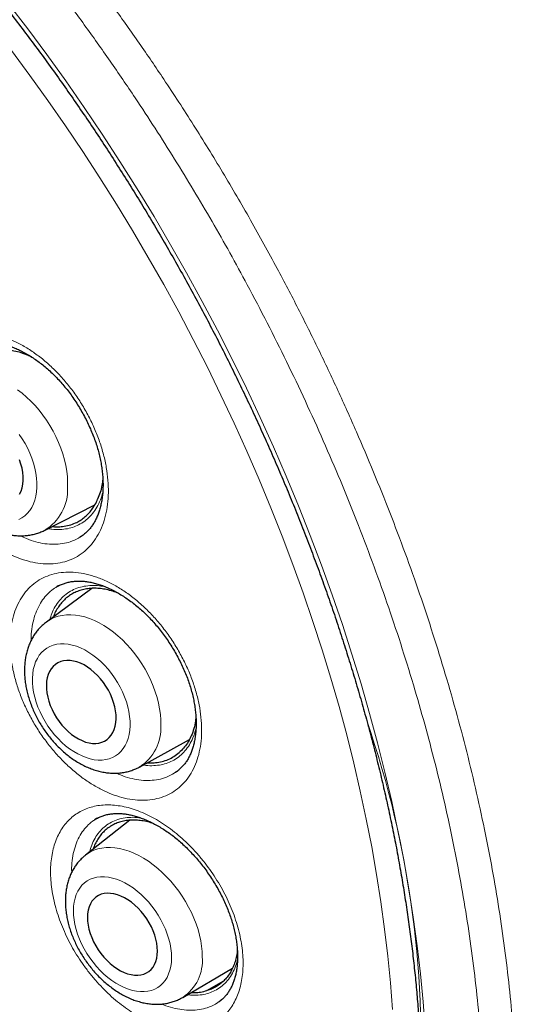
# Model space of a CAD drawing. Header units: millimetres. Extents: x 8 to 869, y 12 to 834.
# Tile 183 of 217: x 680.8 to 687.49, y 419.35 to 432.58. Entities that reach past the tile are written whole.
import ezdxf

# ---------------------------------------------------------------- set-up
doc = ezdxf.new("R2010")
doc.units = ezdxf.units.MM

msp = doc.modelspace()

# ---------------------------------------------------------------- linework, layer by layer
at = {"color": 7, "linetype": 'Continuous', "lineweight": 30}
for p, q in [((680.918, 428.072), (680.953, 428.057)), ((681.133, 425.721), (681.81, 426.064)), ((681.615, 425.632), (681.629, 425.641)), ((681.768, 424.942), (681.159, 424.489)), ((682.409, 422.541), (683.081, 422.91)), ((682.281, 421.825), (681.685, 421.356)), ((682.991, 419.445), (683.66, 419.838)), ((683.317, 419.537), (683.543, 419.668))]:
    msp.add_line(p, q, dxfattribs=at)
at = {"color": 252, "linetype": 'Continuous', "lineweight": 0}
for p, q in [((681.613, 425.632), (681.593, 425.618)), ((682.916, 422.485), (682.856, 422.444)), ((683.494, 419.398), (683.43, 419.355))]:
    msp.add_line(p, q, dxfattribs=at)
at = {"color": 252, "linetype": 'Continuous', "lineweight": 0, "flags": 128}
for points in [[(680.648, 432.803), (680.909, 432.461), (681.166, 432.115), (681.419, 431.763), (681.666, 431.406), (681.909, 431.045), (682.147, 430.68), (682.379, 430.31), (682.606, 429.937), (682.828, 429.56), (683.043, 429.18), (683.253, 428.797), (683.457, 428.411), (683.654, 428.022), (683.846, 427.631), (684.031, 427.239), (684.209, 426.844), (684.381, 426.448), (684.546, 426.051), (684.704, 425.653), (684.855, 425.255), (684.999, 424.856), (685.136, 424.456), (685.265, 424.058), (685.387, 423.659), (685.502, 423.262), (685.609, 422.865), (685.708, 422.47), (685.8, 422.076), (685.883, 421.684), (685.96, 421.294), (686.028, 420.906), (686.088, 420.522), (686.14, 420.14), (686.185, 419.761), (686.221, 419.385), (686.249, 419.013)], [(685.808, 419.283), (685.781, 419.639), (685.746, 419.999), (685.704, 420.362), (685.653, 420.728), (685.596, 421.097), (685.53, 421.468), (685.457, 421.842), (685.377, 422.217), (685.289, 422.594), (685.194, 422.973), (685.091, 423.353), (684.982, 423.734), (684.865, 424.116), (684.741, 424.498), (684.61, 424.88), (684.472, 425.263), (684.327, 425.645), (684.176, 426.026), (684.018, 426.406), (683.853, 426.786), (683.682, 427.164), (683.505, 427.54), (683.322, 427.914), (683.132, 428.287), (682.937, 428.657), (682.736, 429.024), (682.529, 429.388), (682.317, 429.749), (682.1, 430.107), (681.877, 430.461), (681.649, 430.811), (681.417, 431.157), (681.18, 431.498), (680.938, 431.835), (680.692, 432.168)], [(680.771, 427.61), (680.832, 427.563), (680.893, 427.512), (680.951, 427.457), (681.008, 427.398), (681.062, 427.335), (681.114, 427.269), (681.162, 427.2), (681.208, 427.129), (681.25, 427.056), (681.288, 426.981), (681.323, 426.904), (681.354, 426.827), (681.38, 426.749), (681.402, 426.671), (681.42, 426.594), (681.433, 426.517), (681.442, 426.441), (681.445, 426.367), (681.445, 426.295)], [(681.032, 426.297), (681.033, 426.36), (681.028, 426.424), (681.019, 426.49), (681.006, 426.556), (680.988, 426.623), (680.965, 426.69), (680.939, 426.757), (680.908, 426.823), (680.874, 426.887), (680.836, 426.949), (680.795, 427.009)], [(680.789, 425.866), (680.83, 425.889), (680.869, 425.916), (680.903, 425.949), (680.935, 425.987), (680.962, 426.029), (680.985, 426.076), (681.004, 426.126), (681.018, 426.18), (681.027, 426.237), (681.032, 426.297)], [(681.158, 424.489), (681.169, 424.496), (681.215, 424.525), (681.264, 424.549), (681.316, 424.567), (681.371, 424.579), (681.429, 424.586), (681.488, 424.587), (681.549, 424.583), (681.611, 424.573), (681.675, 424.558), (681.739, 424.537), (681.804, 424.51), (681.868, 424.479), (681.933, 424.442), (681.996, 424.401), (682.059, 424.355), (682.12, 424.304), (682.18, 424.25), (682.238, 424.191), (682.293, 424.129), (682.346, 424.064), (682.396, 423.996), (682.443, 423.926), (682.487, 423.854), (682.527, 423.779), (682.563, 423.704), (682.595, 423.627), (682.623, 423.551), (682.647, 423.474), (682.666, 423.397), (682.681, 423.321), (682.691, 423.246), (682.696, 423.173), (682.696, 423.101)], [(682.284, 423.095), (682.283, 423.157), (682.278, 423.22), (682.268, 423.285), (682.253, 423.351), (682.234, 423.418), (682.21, 423.484), (682.182, 423.55), (682.15, 423.614), (682.114, 423.678), (682.075, 423.739), (682.033, 423.799), (681.988, 423.855), (681.94, 423.908), (681.89, 423.958), (681.838, 424.004), (681.784, 424.045), (681.729, 424.082), (681.674, 424.114), (681.618, 424.142), (681.563, 424.164), (681.508, 424.18), (681.453, 424.191), (681.4, 424.197), (681.349, 424.196), (681.299, 424.191), (681.252, 424.179), (681.208, 424.162), (681.167, 424.14), (681.129, 424.112), (681.095, 424.08), (681.064, 424.042), (681.038, 424.001), (681.015, 423.955), (680.998, 423.905), (680.984, 423.851), (680.976, 423.795), (680.972, 423.735), (680.973, 423.673), (680.978, 423.61), (680.988, 423.545), (681.003, 423.479), (681.023, 423.413), (681.046, 423.347), (681.074, 423.281), (681.106, 423.216), (681.142, 423.153), (681.181, 423.091), (681.223, 423.032), (681.268, 422.975), (681.316, 422.922), (681.366, 422.872), (681.418, 422.827), (681.472, 422.785), (681.527, 422.748), (681.582, 422.716), (681.638, 422.689), (681.693, 422.667), (681.748, 422.65), (681.803, 422.639), (681.856, 422.634), (681.907, 422.634), (681.957, 422.64), (682.004, 422.651), (682.048, 422.668), (682.089, 422.69), (682.127, 422.718), (682.161, 422.751), (682.192, 422.788), (682.218, 422.83), (682.241, 422.876), (682.258, 422.926), (682.272, 422.979), (682.28, 423.036), (682.284, 423.095)], [(681.685, 421.356), (681.705, 421.371), (681.75, 421.399), (681.799, 421.422), (681.85, 421.44), (681.905, 421.452), (681.962, 421.458), (682.021, 421.46), (682.081, 421.455), (682.144, 421.445), (682.207, 421.43), (682.272, 421.409), (682.336, 421.383), (682.401, 421.351), (682.466, 421.315), (682.53, 421.274), (682.594, 421.228), (682.656, 421.178), (682.716, 421.124), (682.775, 421.067), (682.832, 421.005), (682.886, 420.941), (682.937, 420.874), (682.985, 420.804), (683.03, 420.733), (683.071, 420.659), (683.109, 420.585), (683.142, 420.509), (683.172, 420.433), (683.197, 420.357), (683.217, 420.281), (683.233, 420.206), (683.245, 420.132), (683.251, 420.06), (683.253, 419.99)], [(682.841, 419.976), (682.839, 420.037), (682.832, 420.1), (682.821, 420.164), (682.805, 420.229), (682.784, 420.294), (682.759, 420.36), (682.73, 420.425), (682.697, 420.489), (682.661, 420.551), (682.62, 420.612), (682.577, 420.671), (682.531, 420.727), (682.482, 420.779), (682.431, 420.828), (682.378, 420.874), (682.324, 420.915), (682.269, 420.952), (682.214, 420.984), (682.158, 421.01), (682.102, 421.032), (682.046, 421.049), (681.992, 421.06), (681.939, 421.065), (681.888, 421.065), (681.839, 421.06), (681.793, 421.049), (681.749, 421.032), (681.708, 421.01), (681.671, 420.983), (681.637, 420.951), (681.608, 420.914), (681.582, 420.873), (681.561, 420.828), (681.545, 420.779), (681.532, 420.726), (681.525, 420.67), (681.522, 420.611), (681.524, 420.551), (681.531, 420.488), (681.543, 420.424), (681.559, 420.359), (681.579, 420.293), (681.604, 420.228), (681.633, 420.163), (681.666, 420.099), (681.703, 420.036), (681.743, 419.975), (681.787, 419.917), (681.833, 419.861), (681.882, 419.808), (681.932, 419.759), (681.985, 419.714), (682.039, 419.672), (682.094, 419.636), (682.15, 419.604), (682.206, 419.577), (682.262, 419.555), (682.317, 419.539), (682.371, 419.528), (682.424, 419.522), (682.475, 419.522), (682.524, 419.528), (682.571, 419.539), (682.615, 419.555), (682.655, 419.577), (682.693, 419.604), (682.726, 419.636), (682.756, 419.673), (682.781, 419.714), (682.802, 419.76), (682.819, 419.809), (682.831, 419.862), (682.839, 419.917), (682.841, 419.976)]]:
    msp.add_lwpolyline(points, dxfattribs=at)
at = {"color": 7, "linetype": 'Continuous', "lineweight": 30, "flags": 128}
for points in [[(680.847, 426.39), (680.846, 426.444), (680.842, 426.499), (680.832, 426.555), (680.818, 426.612), (680.799, 426.669)], [(680.8, 426.206), (680.819, 426.247), (680.833, 426.292), (680.842, 426.34), (680.847, 426.39)], [(682.096, 423.187), (682.095, 423.24), (682.089, 423.294), (682.079, 423.35), (682.063, 423.406), (682.044, 423.463), (682.02, 423.519), (681.992, 423.574), (681.96, 423.627), (681.925, 423.678), (681.887, 423.726), (681.846, 423.772), (681.803, 423.813), (681.758, 423.851), (681.712, 423.884), (681.665, 423.912), (681.617, 423.935), (681.57, 423.953), (681.523, 423.965), (681.478, 423.972), (681.433, 423.973), (681.391, 423.968), (681.352, 423.958), (681.315, 423.941), (681.281, 423.92), (681.251, 423.893), (681.225, 423.862), (681.203, 423.826), (681.185, 423.785), (681.172, 423.741), (681.163, 423.694), (681.16, 423.644), (681.161, 423.591), (681.167, 423.536), (681.177, 423.481), (681.193, 423.424), (681.212, 423.368), (681.236, 423.312), (681.264, 423.257), (681.296, 423.203), (681.331, 423.152), (681.369, 423.104), (681.41, 423.059), (681.453, 423.017), (681.498, 422.98), (681.544, 422.947), (681.591, 422.918), (681.639, 422.895), (681.686, 422.877), (681.733, 422.865), (681.778, 422.858), (681.823, 422.858), (681.865, 422.862), (681.904, 422.873), (681.941, 422.889), (681.975, 422.91), (682.005, 422.937), (682.031, 422.968), (682.053, 423.005), (682.071, 423.045), (682.084, 423.089), (682.093, 423.137), (682.096, 423.187)], [(682.652, 420.067), (682.65, 420.119), (682.643, 420.173), (682.632, 420.228), (682.615, 420.283), (682.595, 420.339), (682.57, 420.395), (682.541, 420.449), (682.508, 420.502), (682.472, 420.552), (682.433, 420.6), (682.391, 420.645), (682.348, 420.686), (682.302, 420.723), (682.256, 420.756), (682.208, 420.784), (682.161, 420.807), (682.113, 420.825), (682.066, 420.837), (682.021, 420.843), (681.977, 420.844), (681.935, 420.84), (681.896, 420.83), (681.859, 420.814), (681.826, 420.793), (681.797, 420.767), (681.772, 420.736), (681.75, 420.7), (681.734, 420.66), (681.721, 420.617), (681.714, 420.57), (681.711, 420.52), (681.713, 420.468), (681.72, 420.415), (681.732, 420.36), (681.748, 420.304), (681.769, 420.248), (681.794, 420.193), (681.823, 420.139), (681.856, 420.086), (681.892, 420.035), (681.931, 419.987), (681.972, 419.943), (682.016, 419.901), (682.061, 419.864), (682.108, 419.831), (682.155, 419.803), (682.203, 419.781), (682.25, 419.763), (682.297, 419.751), (682.343, 419.744), (682.387, 419.743), (682.429, 419.747), (682.468, 419.758), (682.504, 419.773), (682.537, 419.794), (682.567, 419.821), (682.592, 419.852), (682.613, 419.887), (682.63, 419.927), (682.642, 419.97), (682.65, 420.017), (682.652, 420.067)]]:
    msp.add_lwpolyline(points, dxfattribs=at)
at = {"color": 252, "linetype": 'Continuous', "lineweight": 0}
for centre, radius, start, end in [((680.809, 426.269), 0.636, 300.5582, 2.3387), ((672.811, 418.807), 13.383, 333.2554, 19.0107), ((682.078, 423.065), 0.62, 302.2794, 3.3769), ((682.658, 419.941), 0.598, 303.9013, 4.6759)]:
    msp.add_arc(centre, radius, start, end, dxfattribs=at)
at = {"color": 7, "linetype": 'Continuous', "lineweight": 30}
for points, knots in [([(669.291, 439.834), (669.179, 439.832), (668.94, 439.827), (668.585, 439.796), (668.222, 439.744), (667.875, 439.674), (667.543, 439.586), (667.226, 439.482), (666.917, 439.361), (666.618, 439.222), (666.323, 439.063), (666.032, 438.882), (665.747, 438.68), (665.474, 438.458), (665.213, 438.218), (664.965, 437.96), (664.734, 437.69), (664.519, 437.408), (664.322, 437.118), (664.136, 436.812), (663.963, 436.492), (663.799, 436.152), (663.646, 435.79), (663.504, 435.406), (663.377, 435.008), (663.266, 434.596), (663.169, 434.171), (663.09, 433.742), (663.026, 433.31), (662.978, 432.877), (662.943, 432.433), (662.922, 431.981), (662.915, 431.511), (662.922, 431.022), (662.946, 430.516), (662.985, 430.003), (663.04, 429.482), (663.11, 428.955), (663.194, 428.432), (663.29, 427.915), (663.398, 427.405), (663.52, 426.891), (663.654, 426.375), (663.805, 425.847), (663.973, 425.307), (664.157, 424.755), (664.356, 424.204), (664.569, 423.653), (664.795, 423.104), (665.03, 422.568), (665.272, 422.045), (665.52, 421.535), (665.779, 421.03), (666.049, 420.528), (666.334, 420.022), (666.636, 419.512), (666.954, 419), (667.283, 418.495), (667.621, 417.998), (667.968, 417.511), (668.318, 417.042), (668.669, 416.592), (669.019, 416.161), (669.377, 415.741), (669.74, 415.331), (670.117, 414.924), (670.507, 414.522), (670.91, 414.126), (671.318, 413.744), (671.731, 413.377), (672.147, 413.025), (672.558, 412.696), (672.964, 412.388), (673.364, 412.101), (673.765, 411.83), (674.167, 411.573), (674.578, 411.328), (674.997, 411.095), (675.424, 410.876), (675.849, 410.675), (676.273, 410.494), (676.694, 410.332), (677.105, 410.191), (677.504, 410.072), (677.892, 409.973), (678.276, 409.892), (678.656, 409.828), (679.038, 409.781), (679.422, 409.753), (679.807, 409.744), (680.185, 409.756), (680.556, 409.787), (680.918, 409.839), (681.265, 409.91), (681.597, 409.997), (681.914, 410.101), (682.223, 410.223), (682.522, 410.361), (682.817, 410.52), (683.108, 410.701), (683.393, 410.904), (683.666, 411.125), (683.927, 411.365), (684.176, 411.623), (684.406, 411.894), (684.614, 412.165), (684.738, 412.35), (684.796, 412.438)], [0, 0, 0, 0, 0.00867, 0.018464, 0.028259, 0.038053, 0.047287, 0.056521, 0.065756, 0.07499, 0.084225, 0.094019, 0.103813, 0.113607, 0.123401, 0.133195, 0.142989, 0.152224, 0.161458, 0.170693, 0.179927, 0.189161, 0.198955, 0.20875, 0.218544, 0.228338, 0.238132, 0.247926, 0.25716, 0.266395, 0.275629, 0.284864, 0.294098, 0.303892, 0.313686, 0.32348, 0.333274, 0.343068, 0.352862, 0.362097, 0.371331, 0.380566, 0.3898, 0.399035, 0.408829, 0.418623, 0.428417, 0.438211, 0.448005, 0.457799, 0.467033, 0.476268, 0.485502, 0.494737, 0.503971, 0.513765, 0.523559, 0.533353, 0.543147, 0.552942, 0.562736, 0.57197, 0.581204, 0.590439, 0.599673, 0.608908, 0.618702, 0.628496, 0.63829, 0.648084, 0.657878, 0.667672, 0.676907, 0.686141, 0.695376, 0.70461, 0.713844, 0.723639, 0.733433, 0.743227, 0.753021, 0.762815, 0.772609, 0.781843, 0.791078, 0.800312, 0.809547, 0.818781, 0.828575, 0.838369, 0.848163, 0.857957, 0.867751, 0.877545, 0.88678, 0.896014, 0.905249, 0.914483, 0.923718, 0.933512, 0.943306, 0.9531, 0.962894, 0.972688, 0.982482, 0.991716, 1, 1, 1, 1]), ([(668.982, 439.825), (668.996, 439.826), (669.071, 439.831), (669.21, 439.834), (669.398, 439.836), (669.588, 439.832), (669.779, 439.823), (669.972, 439.809), (670.166, 439.791), (670.362, 439.767), (670.56, 439.738), (670.758, 439.704), (670.958, 439.666), (671.16, 439.622), (671.362, 439.574), (671.566, 439.521), (671.77, 439.462), (671.976, 439.399), (672.182, 439.331), (672.389, 439.259), (672.598, 439.181), (672.806, 439.099), (673.016, 439.012), (673.226, 438.92), (673.436, 438.823), (673.647, 438.722), (673.858, 438.616), (674.07, 438.506), (674.282, 438.391), (674.494, 438.271), (674.706, 438.147), (674.918, 438.018), (675.13, 437.885), (675.341, 437.748), (675.553, 437.606), (675.764, 437.46), (675.975, 437.31), (676.186, 437.156), (676.396, 436.997), (676.605, 436.835), (676.814, 436.668), (677.022, 436.497), (677.229, 436.323), (677.435, 436.144), (677.641, 435.962), (677.845, 435.776), (678.049, 435.586), (678.251, 435.393), (678.452, 435.196), (678.652, 434.996), (678.85, 434.792), (679.047, 434.585), (679.243, 434.375), (679.437, 434.161), (679.629, 433.944), (679.82, 433.725), (680.009, 433.502), (680.196, 433.276), (680.381, 433.047), (680.564, 432.816), (680.746, 432.582), (680.925, 432.345), (681.102, 432.106), (681.277, 431.865), (681.45, 431.621), (681.62, 431.374), (681.788, 431.126), (681.954, 430.875), (682.117, 430.622), (682.278, 430.368), (682.436, 430.111), (682.591, 429.853), (682.744, 429.593), (682.894, 429.331), (683.042, 429.068), (683.186, 428.804), (683.328, 428.538), (683.466, 428.271), (683.602, 428.003), (683.734, 427.733), (683.864, 427.463), (683.99, 427.192), (684.114, 426.92), (684.234, 426.647), (684.351, 426.374), (684.464, 426.1), (684.574, 425.825), (684.681, 425.551), (684.785, 425.276), (684.885, 425.001), (684.982, 424.726), (685.075, 424.451), (685.164, 424.176), (685.25, 423.901), (685.333, 423.627), (685.412, 423.353), (685.487, 423.08), (685.559, 422.807), (685.627, 422.535), (685.691, 422.263), (685.752, 421.993), (685.809, 421.723), (685.862, 421.455), (685.911, 421.187), (685.956, 420.921), (685.998, 420.656), (686.036, 420.393), (686.07, 420.131), (686.1, 419.871), (686.127, 419.612), (686.149, 419.355), (686.168, 419.101), (686.183, 418.848), (686.194, 418.597), (686.201, 418.348), (686.204, 418.101), (686.204, 417.857), (686.199, 417.614), (686.191, 417.375), (686.179, 417.138), (686.163, 416.903), (686.143, 416.671), (686.12, 416.442), (686.092, 416.216), (686.061, 415.993), (686.026, 415.772), (685.987, 415.555), (685.944, 415.341), (685.898, 415.13), (685.848, 414.922), (685.794, 414.718), (685.737, 414.517), (685.675, 414.319), (685.611, 414.125), (685.542, 413.935), (685.47, 413.748), (685.394, 413.565), (685.315, 413.385), (685.233, 413.21), (685.146, 413.038), (685.057, 412.87), (684.963, 412.706), (684.876, 412.561), (684.818, 412.471), (684.794, 412.434)], [0, 0, 0, 0, 0.001647, 0.008779, 0.015906, 0.02303, 0.030149, 0.037264, 0.044376, 0.051485, 0.058591, 0.065694, 0.072794, 0.079892, 0.086988, 0.094082, 0.101175, 0.108266, 0.115356, 0.122445, 0.129533, 0.136621, 0.143708, 0.150794, 0.157881, 0.164967, 0.172052, 0.179138, 0.186224, 0.19331, 0.200396, 0.207483, 0.214569, 0.221656, 0.228743, 0.235831, 0.242918, 0.250007, 0.257095, 0.264184, 0.271273, 0.278363, 0.285453, 0.292544, 0.299635, 0.306727, 0.313818, 0.320911, 0.328003, 0.335096, 0.34219, 0.349283, 0.356377, 0.363472, 0.370566, 0.377661, 0.384756, 0.391852, 0.398948, 0.406044, 0.41314, 0.420236, 0.427333, 0.43443, 0.441527, 0.448624, 0.455721, 0.462818, 0.469916, 0.477013, 0.484111, 0.491209, 0.498306, 0.505404, 0.512502, 0.519599, 0.526697, 0.533794, 0.540892, 0.547989, 0.555086, 0.562184, 0.56928, 0.576377, 0.583474, 0.59057, 0.597667, 0.604763, 0.611859, 0.618954, 0.626049, 0.633144, 0.640239, 0.647333, 0.654427, 0.661521, 0.668614, 0.675707, 0.6828, 0.689892, 0.696984, 0.704075, 0.711166, 0.718257, 0.725347, 0.732437, 0.739526, 0.746615, 0.753703, 0.760791, 0.767878, 0.774965, 0.782052, 0.789138, 0.796224, 0.80331, 0.810395, 0.81748, 0.824565, 0.83165, 0.838735, 0.84582, 0.852904, 0.859989, 0.867074, 0.87416, 0.881246, 0.888332, 0.895419, 0.902507, 0.909597, 0.916687, 0.923779, 0.930873, 0.937968, 0.945066, 0.952166, 0.959269, 0.966375, 0.973484, 0.980596, 0.987712, 0.994832, 1, 1, 1, 1]), ([(680.431, 428.247), (680.441, 428.246), (680.469, 428.244), (680.518, 428.237), (680.578, 428.224), (680.64, 428.207), (680.703, 428.185), (680.768, 428.158), (680.833, 428.127), (680.898, 428.091), (680.964, 428.051), (681.03, 428.006), (681.094, 427.958), (681.158, 427.905), (681.22, 427.85), (681.281, 427.79), (681.339, 427.728), (681.396, 427.663), (681.451, 427.595), (681.504, 427.523), (681.555, 427.449), (681.603, 427.371), (681.649, 427.292), (681.693, 427.211), (681.732, 427.129), (681.768, 427.047), (681.801, 426.964), (681.829, 426.882), (681.854, 426.801), (681.874, 426.721), (681.891, 426.642), (681.904, 426.563), (681.913, 426.484), (681.919, 426.407), (681.921, 426.332), (681.919, 426.258), (681.913, 426.187), (681.903, 426.12), (681.89, 426.055), (681.874, 425.994), (681.855, 425.937), (681.832, 425.884), (681.807, 425.835), (681.778, 425.789), (681.747, 425.747), (681.712, 425.708), (681.673, 425.673), (681.64, 425.648), (681.619, 425.635), (681.613, 425.632)], [0, 0, 0, 0, 0.010739, 0.03226, 0.053763, 0.075279, 0.096843, 0.118475, 0.140178, 0.161941, 0.183739, 0.205541, 0.227305, 0.248995, 0.270583, 0.292038, 0.313396, 0.334502, 0.355891, 0.377526, 0.399366, 0.421359, 0.443447, 0.465567, 0.487636, 0.509588, 0.531368, 0.552925, 0.574222, 0.595263, 0.616416, 0.637801, 0.65933, 0.680972, 0.702696, 0.724463, 0.746237, 0.76798, 0.78967, 0.811301, 0.832882, 0.854446, 0.876036, 0.897773, 0.920175, 0.943101, 0.966572, 0.990554, 1, 1, 1, 1]), ([(680.918, 428.072), (680.886, 428.084), (680.82, 428.11), (680.729, 428.131), (680.645, 428.142), (680.568, 428.144), (680.493, 428.138), (680.422, 428.123), (680.354, 428.1), (680.291, 428.069), (680.232, 428.029), (680.178, 427.982), (680.13, 427.928), (680.088, 427.868), (680.059, 427.816), (680.046, 427.784), (680.043, 427.776)], [0, 0, 0, 0, 0.0871419, 0.1751828, 0.2468796, 0.3190743, 0.392839, 0.4671462, 0.5388431, 0.6110377, 0.6848024, 0.7591096, 0.8308065, 0.9030012, 0.9767659, 1, 1, 1, 1]), ([(679.95, 427.711), (679.946, 427.708), (679.926, 427.695), (679.891, 427.667), (679.847, 427.625), (679.807, 427.579), (679.77, 427.53), (679.738, 427.477), (679.709, 427.42), (679.685, 427.36), (679.665, 427.297), (679.649, 427.231), (679.638, 427.162), (679.631, 427.092), (679.63, 427.019), (679.633, 426.945), (679.64, 426.87), (679.653, 426.794), (679.67, 426.718), (679.691, 426.642), (679.716, 426.567), (679.745, 426.493), (679.779, 426.42), (679.816, 426.349), (679.856, 426.279), (679.9, 426.212), (679.947, 426.147), (679.997, 426.084), (680.051, 426.025), (680.106, 425.969), (680.164, 425.916), (680.225, 425.867), (680.287, 425.823), (680.352, 425.782), (680.418, 425.747), (680.485, 425.716), (680.553, 425.691), (680.621, 425.671), (680.69, 425.658), (680.757, 425.649), (680.824, 425.647), (680.889, 425.651), (680.953, 425.66), (681.014, 425.674), (681.073, 425.694), (681.112, 425.71), (681.131, 425.721), (681.133, 425.721)], [0, 0, 0, 0, 0.00453, 0.025625, 0.046732, 0.067923, 0.089269, 0.110831, 0.132663, 0.154802, 0.177266, 0.200055, 0.223143, 0.246488, 0.270036, 0.293726, 0.317504, 0.341321, 0.365137, 0.388934, 0.412703, 0.436444, 0.460161, 0.483864, 0.507565, 0.531276, 0.555007, 0.578772, 0.602584, 0.626454, 0.65039, 0.674395, 0.698468, 0.722593, 0.746738, 0.770853, 0.794878, 0.818742, 0.842371, 0.865701, 0.888686, 0.911303, 0.933556, 0.955473, 0.977098, 0.998489, 1, 1, 1, 1]), ([(681.918, 426.41), (681.915, 426.381), (681.907, 426.318), (681.884, 426.227), (681.86, 426.169), (681.848, 426.14)], [0, 0, 0, 0, 0.292625, 0.646805, 1, 1, 1, 1]), ([(681.234, 425.773), (681.257, 425.771), (681.306, 425.767), (681.384, 425.773), (681.468, 425.789), (681.546, 425.817), (681.613, 425.853), (681.67, 425.893), (681.723, 425.942), (681.771, 426), (681.814, 426.065), (681.837, 426.115), (681.848, 426.14)], [0, 0, 0, 0, 0.082626, 0.179684, 0.298, 0.417637, 0.511285, 0.605583, 0.701933, 0.79899, 0.899097, 1, 1, 1, 1]), ([(681.293, 424.958), (681.296, 424.961), (681.314, 424.973), (681.35, 424.99), (681.4, 425.01), (681.452, 425.025), (681.507, 425.035), (681.563, 425.04), (681.607, 425.041), (681.633, 425.039), (681.639, 425.039)], [0, 0, 0, 0, 0.0371257, 0.1958667, 0.3538353, 0.5094692, 0.661868, 0.8107184, 0.9561294, 1, 1, 1, 1]), ([(681.639, 425.039), (681.649, 425.038), (681.677, 425.036), (681.726, 425.03), (681.787, 425.017), (681.849, 425), (681.913, 424.979), (681.978, 424.953), (682.044, 424.922), (682.11, 424.887), (682.177, 424.847), (682.244, 424.803), (682.31, 424.756), (682.375, 424.704), (682.438, 424.649), (682.5, 424.591), (682.56, 424.529), (682.618, 424.465), (682.675, 424.398), (682.729, 424.327), (682.782, 424.254), (682.832, 424.177), (682.88, 424.099), (682.925, 424.019), (682.966, 423.938), (683.004, 423.857), (683.038, 423.776), (683.069, 423.695), (683.095, 423.615), (683.117, 423.536), (683.135, 423.457), (683.15, 423.379), (683.161, 423.302), (683.168, 423.226), (683.172, 423.151), (683.171, 423.079), (683.167, 423.009), (683.159, 422.942), (683.147, 422.878), (683.133, 422.818), (683.114, 422.762), (683.093, 422.709), (683.069, 422.661), (683.042, 422.616), (683.011, 422.574), (682.977, 422.536), (682.939, 422.501), (682.911, 422.479), (682.895, 422.469), (682.893, 422.468)], [0, 0, 0, 0, 0.010824, 0.032395, 0.053966, 0.075564, 0.097226, 0.11897, 0.140797, 0.162693, 0.184632, 0.206581, 0.228496, 0.25034, 0.272083, 0.293695, 0.315222, 0.336475, 0.358013, 0.379799, 0.401791, 0.423936, 0.446177, 0.46845, 0.490671, 0.512775, 0.534703, 0.556407, 0.577847, 0.599027, 0.620299, 0.641815, 0.663475, 0.68525, 0.707105, 0.729007, 0.750919, 0.772802, 0.794638, 0.816423, 0.838169, 0.859912, 0.881699, 0.903648, 0.926315, 0.949545, 0.973353, 0.997683, 1, 1, 1, 1]), ([(682.133, 424.873), (682.119, 424.878), (682.078, 424.896), (682.009, 424.916), (681.928, 424.934), (681.849, 424.943), (681.772, 424.944), (681.698, 424.936), (681.627, 424.92), (681.56, 424.896), (681.498, 424.864), (681.44, 424.825), (681.388, 424.777), (681.341, 424.723), (681.301, 424.662), (681.272, 424.608), (681.259, 424.572), (681.255, 424.561)], [0, 0, 0, 0, 0.034265, 0.106826, 0.179922, 0.250449, 0.321467, 0.394029, 0.467124, 0.537652, 0.608669, 0.681231, 0.754326, 0.824854, 0.895871, 0.968433, 1, 1, 1, 1]), ([(681.33, 424.981), (681.322, 424.977), (681.309, 424.97), (681.296, 424.962), (681.292, 424.959)], [0, 0, 0, 0, 0.635523, 1, 1, 1, 1]), ([(681.158, 424.488), (681.143, 424.477), (681.113, 424.453), (681.071, 424.412), (681.031, 424.366), (680.996, 424.317), (680.964, 424.264), (680.937, 424.207), (680.913, 424.147), (680.894, 424.085), (680.88, 424.019), (680.87, 423.951), (680.865, 423.88), (680.865, 423.808), (680.869, 423.735), (680.878, 423.66), (680.892, 423.585), (680.91, 423.51), (680.933, 423.435), (680.96, 423.36), (680.991, 423.287), (681.026, 423.215), (681.064, 423.144), (681.106, 423.076), (681.151, 423.009), (681.2, 422.945), (681.251, 422.884), (681.305, 422.825), (681.362, 422.77), (681.421, 422.718), (681.483, 422.67), (681.546, 422.626), (681.611, 422.587), (681.678, 422.552), (681.746, 422.523), (681.814, 422.498), (681.883, 422.479), (681.952, 422.466), (682.02, 422.458), (682.087, 422.457), (682.152, 422.461), (682.216, 422.47), (682.277, 422.485), (682.335, 422.506), (682.379, 422.524), (682.403, 422.538), (682.409, 422.542)], [0, 0, 0, 0, 0.019498, 0.040556, 0.061683, 0.082949, 0.104423, 0.126161, 0.148207, 0.170587, 0.193304, 0.216339, 0.239651, 0.263186, 0.28688, 0.310676, 0.334521, 0.358369, 0.382197, 0.405995, 0.429762, 0.453501, 0.477221, 0.500935, 0.524655, 0.548393, 0.572162, 0.595975, 0.619846, 0.643784, 0.667795, 0.691879, 0.716025, 0.74021, 0.764382, 0.788482, 0.81244, 0.836178, 0.859624, 0.882725, 0.905449, 0.927794, 0.949783, 0.971457, 0.992875, 1, 1, 1, 1]), ([(683.168, 423.214), (683.167, 423.197), (683.162, 423.142), (683.142, 423.056), (683.11, 422.962), (683.067, 422.88), (683.018, 422.808), (682.978, 422.769), (682.958, 422.749)], [0, 0, 0, 0, 0.087937, 0.279991, 0.471479, 0.647512, 0.824002, 1, 1, 1, 1]), ([(682.514, 422.599), (682.533, 422.598), (682.578, 422.595), (682.652, 422.602), (682.736, 422.619), (682.818, 422.65), (682.893, 422.693), (682.936, 422.73), (682.958, 422.749)], [0, 0, 0, 0, 0.107413, 0.2598065, 0.4455783, 0.633424, 0.8157326, 1, 1, 1, 1]), ([(682.894, 422.469), (682.901, 422.473), (682.918, 422.483), (682.934, 422.496), (682.944, 422.505)], [0, 0, 0, 0, 0.375023, 1, 1, 1, 1]), ([(681.807, 421.83), (681.81, 421.832), (681.826, 421.844), (681.859, 421.861), (681.907, 421.882), (681.958, 421.898), (682.01, 421.909), (682.065, 421.916), (682.11, 421.917), (682.137, 421.916), (682.145, 421.916)], [0, 0, 0, 0, 0.026863, 0.185642, 0.343704, 0.499216, 0.651187, 0.799332, 0.943835, 1, 1, 1, 1]), ([(681.855, 421.86), (681.848, 421.856), (681.831, 421.848), (681.816, 421.837), (681.807, 421.83)], [0, 0, 0, 0, 0.428156, 1, 1, 1, 1]), ([(682.145, 421.916), (682.154, 421.916), (682.182, 421.914), (682.231, 421.908), (682.291, 421.897), (682.353, 421.882), (682.416, 421.861), (682.481, 421.837), (682.548, 421.808), (682.614, 421.774), (682.682, 421.736), (682.749, 421.694), (682.816, 421.648), (682.882, 421.598), (682.947, 421.544), (683.01, 421.487), (683.071, 421.428), (683.131, 421.365), (683.189, 421.299), (683.246, 421.23), (683.3, 421.158), (683.353, 421.083), (683.403, 421.006), (683.45, 420.928), (683.494, 420.848), (683.535, 420.768), (683.571, 420.687), (683.604, 420.608), (683.633, 420.529), (683.658, 420.451), (683.679, 420.373), (683.697, 420.296), (683.71, 420.219), (683.72, 420.144), (683.726, 420.07), (683.729, 419.998), (683.727, 419.928), (683.722, 419.862), (683.713, 419.798), (683.701, 419.738), (683.685, 419.682), (683.666, 419.63), (683.644, 419.582), (683.619, 419.537), (683.591, 419.495), (683.559, 419.456), (683.524, 419.422), (683.497, 419.399), (683.481, 419.388), (683.479, 419.387)], [0, 0, 0, 0, 0.010832, 0.03234, 0.053852, 0.075393, 0.097005, 0.118707, 0.140499, 0.162366, 0.184283, 0.206218, 0.228124, 0.249964, 0.271707, 0.293323, 0.314852, 0.336099, 0.357631, 0.379413, 0.401403, 0.423549, 0.445792, 0.46807, 0.490298, 0.512411, 0.53435, 0.556066, 0.577517, 0.598704, 0.619953, 0.641456, 0.6631, 0.684856, 0.706691, 0.728568, 0.75045, 0.7723, 0.794099, 0.815841, 0.83754, 0.859233, 0.880967, 0.902843, 0.925476, 0.948707, 0.972568, 0.997013, 1, 1, 1, 1]), ([(682.602, 421.779), (682.576, 421.788), (682.521, 421.805), (682.442, 421.82), (682.363, 421.828), (682.287, 421.827), (682.214, 421.819), (682.144, 421.802), (682.079, 421.777), (682.019, 421.745), (681.963, 421.704), (681.913, 421.656), (681.869, 421.601), (681.831, 421.54), (681.804, 421.485), (681.792, 421.449), (681.788, 421.438)], [0, 0, 0, 0, 0.0714213, 0.1472655, 0.2204453, 0.2941333, 0.3694237, 0.445268, 0.5184478, 0.5921358, 0.6674262, 0.7432704, 0.8164503, 0.8901382, 0.9654287, 1, 1, 1, 1]), ([(681.685, 421.355), (681.673, 421.346), (681.646, 421.324), (681.608, 421.285), (681.569, 421.24), (681.535, 421.19), (681.504, 421.137), (681.478, 421.081), (681.456, 421.021), (681.439, 420.959), (681.426, 420.894), (681.417, 420.826), (681.414, 420.756), (681.415, 420.685), (681.421, 420.612), (681.432, 420.538), (681.447, 420.463), (681.467, 420.389), (681.491, 420.314), (681.52, 420.241), (681.552, 420.168), (681.588, 420.097), (681.628, 420.028), (681.672, 419.96), (681.718, 419.894), (681.768, 419.831), (681.82, 419.77), (681.875, 419.713), (681.933, 419.658), (681.993, 419.608), (682.055, 419.561), (682.119, 419.517), (682.184, 419.479), (682.251, 419.445), (682.319, 419.415), (682.388, 419.392), (682.457, 419.373), (682.526, 419.36), (682.594, 419.353), (682.661, 419.352), (682.726, 419.356), (682.789, 419.367), (682.85, 419.382), (682.908, 419.403), (682.955, 419.424), (682.982, 419.44), (682.991, 419.445)], [0, 0, 0, 0, 0.015675, 0.036617, 0.057616, 0.078748, 0.100087, 0.121694, 0.143622, 0.165901, 0.188542, 0.211526, 0.234814, 0.258347, 0.282057, 0.305878, 0.329753, 0.353627, 0.377478, 0.401292, 0.425067, 0.448809, 0.472527, 0.496232, 0.519941, 0.543665, 0.567419, 0.591217, 0.615074, 0.639002, 0.66301, 0.687099, 0.711265, 0.735486, 0.759717, 0.783896, 0.807946, 0.831785, 0.855331, 0.878518, 0.901308, 0.923692, 0.94569, 0.967345, 0.988717, 1, 1, 1, 1]), ([(683.725, 420.079), (683.724, 420.067), (683.72, 420.027), (683.706, 419.962), (683.683, 419.888), (683.653, 419.82), (683.619, 419.759), (683.578, 419.703), (683.533, 419.656), (683.484, 419.615), (683.433, 419.583), (683.377, 419.556), (683.337, 419.543), (683.317, 419.537)], [0, 0, 0, 0, 0.042245, 0.144657, 0.247858, 0.344233, 0.441229, 0.540168, 0.639778, 0.728495, 0.817718, 0.908569, 1, 1, 1, 1]), ([(683.105, 419.512), (683.122, 419.511), (683.165, 419.509), (683.237, 419.516), (683.288, 419.529), (683.317, 419.537)], [0, 0, 0, 0, 0.22627, 0.575826, 1, 1, 1, 1]), ([(683.48, 419.387), (683.482, 419.389), (683.495, 419.397), (683.507, 419.407), (683.517, 419.415)], [0, 0, 0, 0, 0.160952, 1, 1, 1, 1])]:
    msp.add_open_spline(points, degree=3, knots=knots, dxfattribs=at)
at = {"color": 252, "linetype": 'Continuous', "lineweight": 0}
for points, knots in [([(674.859, 439.522), (675.001, 439.439), (675.284, 439.272), (675.708, 439.001), (676.132, 438.715), (676.555, 438.413), (676.975, 438.096), (677.393, 437.764), (677.808, 437.418), (678.221, 437.056), (678.629, 436.682), (679.036, 436.292), (679.439, 435.887), (679.839, 435.467), (680.234, 435.033), (680.619, 434.591), (680.995, 434.143), (681.36, 433.687), (681.719, 433.222), (682.068, 432.749), (682.408, 432.27), (682.697, 431.846), (682.939, 431.477), (683.139, 431.166), (683.335, 430.852), (683.528, 430.534), (683.717, 430.215), (683.902, 429.892), (684.084, 429.568), (684.299, 429.171), (684.545, 428.7), (684.817, 428.153), (685.078, 427.602), (685.324, 427.052), (685.557, 426.505), (685.775, 425.961), (685.982, 425.414), (686.176, 424.87), (686.355, 424.328), (686.524, 423.783), (686.681, 423.231), (686.827, 422.674), (686.958, 422.118), (687.075, 421.57), (687.176, 421.03), (687.262, 420.5), (687.335, 419.974), (687.394, 419.455), (687.438, 418.945), (687.469, 418.442), (687.485, 417.942), (687.487, 417.445), (687.475, 416.957), (687.448, 416.478), (687.406, 416.009), (687.351, 415.55), (687.281, 415.101), (687.197, 414.662), (687.098, 414.236), (686.996, 413.856), (686.892, 413.52), (686.792, 413.226), (686.683, 412.938), (686.568, 412.662), (686.448, 412.397), (686.322, 412.142), (686.189, 411.895), (686.051, 411.659), (685.909, 411.434), (685.763, 411.219), (685.61, 411.011), (685.452, 410.811), (685.29, 410.62), (685.117, 410.432), (684.933, 410.246), (684.736, 410.064), (684.583, 409.93), (684.493, 409.861), (684.474, 409.846)], [0, 0, 0, 0, 0.014749, 0.029498, 0.044316, 0.059133, 0.07388, 0.088628, 0.103442, 0.118256, 0.133043, 0.147847, 0.162853, 0.17786, 0.192939, 0.208018, 0.222669, 0.237321, 0.252038, 0.266755, 0.281217, 0.295695, 0.304797, 0.313899, 0.323017, 0.332135, 0.341269, 0.350404, 0.359555, 0.368705, 0.38374, 0.398774, 0.413879, 0.428984, 0.44366, 0.458336, 0.473077, 0.487817, 0.502304, 0.516806, 0.531894, 0.546983, 0.562143, 0.577303, 0.592034, 0.606764, 0.621561, 0.636357, 0.650898, 0.665454, 0.6803, 0.695146, 0.71006, 0.724975, 0.73982, 0.754665, 0.769576, 0.784488, 0.799372, 0.814273, 0.825406, 0.836538, 0.847699, 0.85886, 0.869583, 0.880306, 0.891054, 0.901803, 0.912101, 0.9224, 0.93272, 0.94304, 0.953207, 0.963378, 0.974533, 0.985687, 0.996869, 1, 1, 1, 1]), ([(674.606, 410.251), (674.747, 410.171), (675.028, 410.012), (675.45, 409.795), (675.871, 409.594), (676.293, 409.411), (676.712, 409.245), (677.131, 409.098), (677.547, 408.968), (677.924, 408.866), (678.264, 408.788), (678.565, 408.728), (678.865, 408.678), (679.157, 408.639), (679.443, 408.611), (679.723, 408.593), (679.999, 408.584), (680.269, 408.585), (680.531, 408.596), (680.787, 408.615), (681.039, 408.643), (681.287, 408.68), (681.53, 408.725), (681.775, 408.78), (682.023, 408.845), (682.274, 408.923), (682.52, 409.011), (682.758, 409.108), (682.987, 409.213), (683.209, 409.326), (683.426, 409.448), (683.635, 409.577), (683.835, 409.713), (684.028, 409.856), (684.216, 410.007), (684.397, 410.165), (684.573, 410.33), (684.747, 410.507), (684.921, 410.698), (685.094, 410.904), (685.26, 411.118), (685.418, 411.338), (685.567, 411.564), (685.707, 411.794), (685.841, 412.033), (685.967, 412.275), (686.084, 412.521), (686.193, 412.771), (686.296, 413.027), (686.392, 413.289), (686.482, 413.556), (686.567, 413.835), (686.647, 414.13), (686.723, 414.44), (686.791, 414.757), (686.85, 415.076), (686.901, 415.397), (686.945, 415.719), (686.981, 416.047), (687.009, 416.375), (687.03, 416.704), (687.044, 417.032), (687.051, 417.365), (687.051, 417.701), (687.044, 418.039), (687.029, 418.434), (687, 418.889), (686.954, 419.409), (686.892, 419.935), (686.817, 420.463), (686.729, 420.99), (686.628, 421.518), (686.513, 422.05), (686.385, 422.583), (686.245, 423.115), (686.091, 423.652), (685.922, 424.197), (685.737, 424.749), (685.539, 425.301), (685.33, 425.849), (685.111, 426.39), (684.882, 426.925), (684.641, 427.459), (684.389, 427.987), (684.129, 428.509), (683.874, 428.995), (683.626, 429.45), (683.386, 429.874), (683.138, 430.294), (682.883, 430.712), (682.621, 431.125), (682.333, 431.565), (682.016, 432.03), (681.67, 432.517), (681.314, 432.997), (680.953, 433.463), (680.589, 433.914), (680.221, 434.352), (679.846, 434.78), (679.467, 435.195), (679.084, 435.596), (678.694, 435.987), (678.294, 436.371), (677.884, 436.746), (677.47, 437.108), (677.056, 437.453), (676.643, 437.78), (676.231, 438.089), (675.817, 438.385), (675.403, 438.664), (674.99, 438.927), (674.716, 439.088), (674.579, 439.168)], [0, 0, 0, 0, 0.010744, 0.021502, 0.032308, 0.043114, 0.053972, 0.064831, 0.075737, 0.086656, 0.094754, 0.102851, 0.11097, 0.119088, 0.126889, 0.134691, 0.142511, 0.150331, 0.157825, 0.165319, 0.172829, 0.180339, 0.187737, 0.19514, 0.203204, 0.211269, 0.219353, 0.227438, 0.235205, 0.242972, 0.250757, 0.258542, 0.266001, 0.273459, 0.280934, 0.288409, 0.295772, 0.303139, 0.311189, 0.31924, 0.32731, 0.335381, 0.343134, 0.350887, 0.358659, 0.36643, 0.373876, 0.381321, 0.388783, 0.396245, 0.403596, 0.410951, 0.418988, 0.427025, 0.435082, 0.44314, 0.45088, 0.458621, 0.466379, 0.474137, 0.48157, 0.489003, 0.496453, 0.503902, 0.51124, 0.518582, 0.529498, 0.540413, 0.551379, 0.562345, 0.573, 0.583655, 0.594357, 0.60506, 0.615578, 0.626108, 0.636985, 0.647861, 0.658789, 0.669716, 0.680334, 0.690951, 0.701616, 0.712281, 0.722761, 0.733253, 0.742024, 0.750797, 0.759569, 0.768402, 0.777236, 0.786069, 0.796928, 0.807787, 0.818696, 0.829605, 0.840204, 0.850803, 0.86145, 0.872097, 0.882561, 0.893036, 0.903894, 0.914752, 0.925661, 0.93657, 0.947169, 0.957769, 0.968415, 0.979062, 0.989525, 1, 1, 1, 1]), ([(680.313, 428.371), (680.358, 428.366), (680.45, 428.356), (680.592, 428.317), (680.735, 428.261), (680.878, 428.186), (681.02, 428.093), (681.157, 427.985), (681.289, 427.862), (681.413, 427.726), (681.529, 427.578), (681.634, 427.421), (681.728, 427.256), (681.81, 427.086), (681.877, 426.913), (681.93, 426.738), (681.967, 426.564), (681.989, 426.394), (681.995, 426.229), (681.984, 426.071), (681.958, 425.923), (681.915, 425.787), (681.858, 425.663), (681.786, 425.554), (681.701, 425.461), (681.604, 425.385), (681.495, 425.328), (681.376, 425.289), (681.25, 425.269), (681.116, 425.27), (680.977, 425.289), (680.838, 425.328), (680.701, 425.383), (680.564, 425.454), (680.426, 425.543), (680.288, 425.651), (680.156, 425.773), (680.031, 425.908), (679.915, 426.055), (679.808, 426.212), (679.714, 426.376), (679.632, 426.546), (679.563, 426.719), (679.51, 426.894), (679.471, 427.068), (679.448, 427.239), (679.442, 427.404), (679.451, 427.562), (679.477, 427.711), (679.518, 427.848), (679.574, 427.973), (679.645, 428.083), (679.73, 428.177), (679.826, 428.254), (679.934, 428.313), (680.052, 428.352), (680.179, 428.374), (680.268, 428.372), (680.313, 428.371)], [0, 0, 0, 0, 0.017879, 0.035815, 0.053694, 0.071573, 0.089509, 0.107388, 0.125266, 0.143202, 0.161081, 0.17896, 0.196896, 0.214775, 0.232654, 0.25059, 0.268469, 0.286348, 0.304284, 0.322162, 0.340041, 0.357977, 0.375856, 0.393735, 0.411671, 0.42955, 0.447429, 0.465365, 0.483244, 0.501123, 0.519059, 0.536938, 0.553701, 0.570465, 0.588344, 0.60628, 0.624159, 0.642038, 0.659974, 0.677853, 0.695731, 0.713667, 0.731546, 0.749425, 0.767361, 0.78524, 0.803119, 0.821055, 0.838934, 0.856813, 0.874749, 0.892628, 0.910506, 0.928442, 0.946321, 0.964195, 0.982126, 1, 1, 1, 1]), ([(681.613, 425.807), (681.641, 425.824), (681.695, 425.859), (681.766, 425.928), (681.827, 426.009), (681.875, 426.104), (681.905, 426.178), (681.914, 426.223), (681.916, 426.23)], [0, 0, 0, 0, 0.192753, 0.386121, 0.578874, 0.771627, 0.964995, 1, 1, 1, 1]), ([(681.179, 425.745), (681.197, 425.741), (681.253, 425.731), (681.341, 425.73), (681.441, 425.741), (681.532, 425.766), (681.586, 425.793), (681.613, 425.807)], [0, 0, 0, 0, 0.114108, 0.343301, 0.571764, 0.785882, 1, 1, 1, 1]), ([(681.593, 425.618), (681.556, 425.6), (681.487, 425.566), (681.374, 425.54), (681.259, 425.531), (681.14, 425.539), (681.016, 425.565), (680.905, 425.601), (680.835, 425.635), (680.808, 425.649)], [0, 0, 0, 0, 0.166294, 0.313519, 0.461213, 0.608437, 0.755662, 0.903356, 1, 1, 1, 1]), ([(681.521, 425.158), (681.567, 425.154), (681.659, 425.144), (681.802, 425.106), (681.947, 425.051), (682.092, 424.977), (682.235, 424.886), (682.375, 424.779), (682.509, 424.658), (682.636, 424.524), (682.755, 424.378), (682.864, 424.223), (682.961, 424.06), (683.046, 423.892), (683.117, 423.721), (683.173, 423.548), (683.214, 423.376), (683.239, 423.208), (683.248, 423.045), (683.241, 422.889), (683.217, 422.742), (683.177, 422.607), (683.122, 422.484), (683.053, 422.376), (682.969, 422.284), (682.873, 422.209), (682.765, 422.151), (682.647, 422.113), (682.52, 422.093), (682.386, 422.093), (682.247, 422.112), (682.107, 422.149), (681.969, 422.203), (681.83, 422.273), (681.69, 422.361), (681.55, 422.467), (681.415, 422.587), (681.287, 422.721), (681.168, 422.866), (681.058, 423.021), (680.96, 423.183), (680.875, 423.351), (680.803, 423.522), (680.746, 423.695), (680.704, 423.867), (680.677, 424.035), (680.668, 424.199), (680.674, 424.355), (680.697, 424.503), (680.735, 424.639), (680.789, 424.762), (680.858, 424.871), (680.941, 424.964), (681.036, 425.041), (681.143, 425.099), (681.261, 425.139), (681.387, 425.161), (681.477, 425.159), (681.521, 425.158)], [0, 0, 0, 0, 0.017879, 0.035815, 0.053694, 0.071573, 0.089509, 0.107388, 0.125266, 0.143202, 0.161081, 0.17896, 0.196896, 0.214775, 0.232654, 0.25059, 0.268469, 0.286348, 0.304284, 0.322163, 0.340041, 0.357977, 0.375856, 0.393735, 0.411671, 0.42955, 0.447429, 0.465365, 0.483244, 0.501123, 0.519059, 0.536938, 0.553702, 0.570466, 0.588345, 0.606281, 0.62416, 0.642039, 0.659975, 0.677853, 0.695732, 0.713668, 0.731547, 0.749426, 0.767362, 0.785241, 0.80312, 0.821056, 0.838935, 0.856814, 0.87475, 0.892628, 0.910507, 0.928443, 0.946322, 0.964196, 0.982126, 1, 1, 1, 1]), ([(680.954, 424.242), (680.954, 424.26), (680.953, 424.324), (680.967, 424.429), (680.995, 424.553), (681.037, 424.666), (681.091, 424.765), (681.156, 424.849), (681.226, 424.917), (681.28, 424.951), (681.305, 424.966)], [0, 0, 0, 0, 0.05359, 0.194654, 0.335718, 0.477233, 0.618297, 0.750503, 0.88271, 1, 1, 1, 1]), ([(681.951, 424.963), (681.925, 424.968), (681.862, 424.98), (681.767, 424.982), (681.665, 424.972), (681.569, 424.946), (681.482, 424.904), (681.403, 424.849), (681.334, 424.78), (681.276, 424.698), (681.232, 424.612), (681.213, 424.55), (681.204, 424.523)], [0, 0, 0, 0, 0.0735373, 0.1791361, 0.2850718, 0.3906707, 0.4962696, 0.6022052, 0.7078041, 0.813403, 0.9193386, 1, 1, 1, 1]), ([(682.873, 422.635), (682.9, 422.652), (682.954, 422.686), (683.023, 422.756), (683.083, 422.836), (683.129, 422.93), (683.158, 423.006), (683.168, 423.054), (683.17, 423.064)], [0, 0, 0, 0, 0.1897941, 0.3801934, 0.5699875, 0.7597817, 0.950181, 1, 1, 1, 1]), ([(682.46, 422.569), (682.471, 422.567), (682.52, 422.558), (682.602, 422.558), (682.701, 422.569), (682.793, 422.594), (682.846, 422.621), (682.873, 422.635)], [0, 0, 0, 0, 0.074911, 0.314244, 0.552817, 0.776408, 1, 1, 1, 1]), ([(682.856, 422.444), (682.82, 422.426), (682.752, 422.392), (682.639, 422.366), (682.524, 422.357), (682.404, 422.365), (682.28, 422.391), (682.178, 422.422), (682.118, 422.45), (682.1, 422.458)], [0, 0, 0, 0, 0.172381, 0.325002, 0.47811, 0.630732, 0.783353, 0.936462, 1, 1, 1, 1]), ([(682.025, 422.031), (682.058, 422.028), (682.125, 422.023), (682.23, 422.003), (682.338, 421.972), (682.448, 421.931), (682.557, 421.879), (682.665, 421.819), (682.773, 421.748), (682.88, 421.669), (682.983, 421.582), (683.082, 421.488), (683.178, 421.386), (683.269, 421.278), (683.355, 421.165), (683.434, 421.048), (683.508, 420.926), (683.574, 420.801), (683.632, 420.675), (683.682, 420.548), (683.724, 420.42), (683.758, 420.292), (683.782, 420.167), (683.798, 420.044), (683.804, 419.924), (683.801, 419.808), (683.789, 419.698), (683.768, 419.594), (683.738, 419.496), (683.699, 419.405), (683.652, 419.322), (683.597, 419.248), (683.534, 419.183), (683.463, 419.127), (683.386, 419.081), (683.303, 419.045), (683.214, 419.02), (683.119, 419.005), (683.021, 419.002), (682.919, 419.008), (682.814, 419.026), (682.698, 419.057), (682.57, 419.104), (682.443, 419.165), (682.327, 419.233), (682.22, 419.305), (682.114, 419.386), (682.011, 419.476), (681.912, 419.572), (681.818, 419.675), (681.728, 419.784), (681.643, 419.899), (681.565, 420.018), (681.494, 420.139), (681.43, 420.265), (681.373, 420.392), (681.325, 420.52), (681.285, 420.647), (681.254, 420.774), (681.232, 420.899), (681.218, 421.021), (681.214, 421.139), (681.219, 421.254), (681.234, 421.363), (681.257, 421.466), (681.289, 421.562), (681.33, 421.651), (681.38, 421.732), (681.437, 421.804), (681.502, 421.867), (681.574, 421.92), (681.653, 421.964), (681.738, 421.997), (681.828, 422.019), (681.923, 422.032), (681.991, 422.031), (682.025, 422.031)], [0, 0, 0, 0, 0.013186, 0.026463, 0.040029, 0.053694, 0.06688, 0.080254, 0.093723, 0.107389, 0.120668, 0.133948, 0.147417, 0.161083, 0.174363, 0.187642, 0.201111, 0.214777, 0.228057, 0.241336, 0.254806, 0.268471, 0.281751, 0.295031, 0.3085, 0.322166, 0.335445, 0.348725, 0.362194, 0.37586, 0.389139, 0.402419, 0.415888, 0.429554, 0.442834, 0.456113, 0.469583, 0.483248, 0.496528, 0.509808, 0.523277, 0.536942, 0.553632, 0.570462, 0.583647, 0.596924, 0.61049, 0.624156, 0.637435, 0.650715, 0.664184, 0.67785, 0.69113, 0.704409, 0.717879, 0.731544, 0.744824, 0.758104, 0.771573, 0.785239, 0.798518, 0.811798, 0.825267, 0.838933, 0.852212, 0.865492, 0.878961, 0.892627, 0.905907, 0.919186, 0.932656, 0.946321, 0.959597, 0.972873, 0.986338, 1, 1, 1, 1]), ([(681.5, 421.126), (681.499, 421.145), (681.497, 421.211), (681.508, 421.316), (681.533, 421.439), (681.573, 421.55), (681.625, 421.648), (681.687, 421.731), (681.753, 421.796), (681.803, 421.828), (681.825, 421.841)], [0, 0, 0, 0, 0.060275, 0.202208, 0.344141, 0.486527, 0.62846, 0.76148, 0.8945, 1, 1, 1, 1]), ([(682.434, 421.854), (682.422, 421.856), (682.374, 421.865), (682.293, 421.866), (682.192, 421.856), (682.097, 421.83), (682.011, 421.79), (681.934, 421.735), (681.867, 421.667), (681.811, 421.586), (681.767, 421.497), (681.748, 421.43), (681.739, 421.398)], [0, 0, 0, 0, 0.033115, 0.14147, 0.250171, 0.358527, 0.466883, 0.575584, 0.683939, 0.792295, 0.900996, 1, 1, 1, 1]), ([(683.444, 419.547), (683.471, 419.564), (683.524, 419.598), (683.591, 419.666), (683.648, 419.746), (683.692, 419.838), (683.719, 419.909), (683.726, 419.952), (683.727, 419.957)], [0, 0, 0, 0, 0.1942697, 0.3891589, 0.5834286, 0.7776984, 0.9725876, 1, 1, 1, 1]), ([(683.051, 419.48), (683.057, 419.479), (683.1, 419.472), (683.176, 419.472), (683.274, 419.483), (683.365, 419.507), (683.418, 419.534), (683.444, 419.547)], [0, 0, 0, 0, 0.039835, 0.288243, 0.535861, 0.767931, 1, 1, 1, 1]), ([(683.43, 419.355), (683.395, 419.337), (683.327, 419.304), (683.216, 419.278), (683.102, 419.269), (682.982, 419.277), (682.858, 419.303), (682.766, 419.33), (682.716, 419.353), (682.708, 419.356)], [0, 0, 0, 0, 0.178844, 0.337204, 0.496069, 0.654429, 0.812789, 0.971654, 1, 1, 1, 1])]:
    msp.add_open_spline(points, degree=3, knots=knots, dxfattribs=at)

doc.saveas('drawing.dxf')
